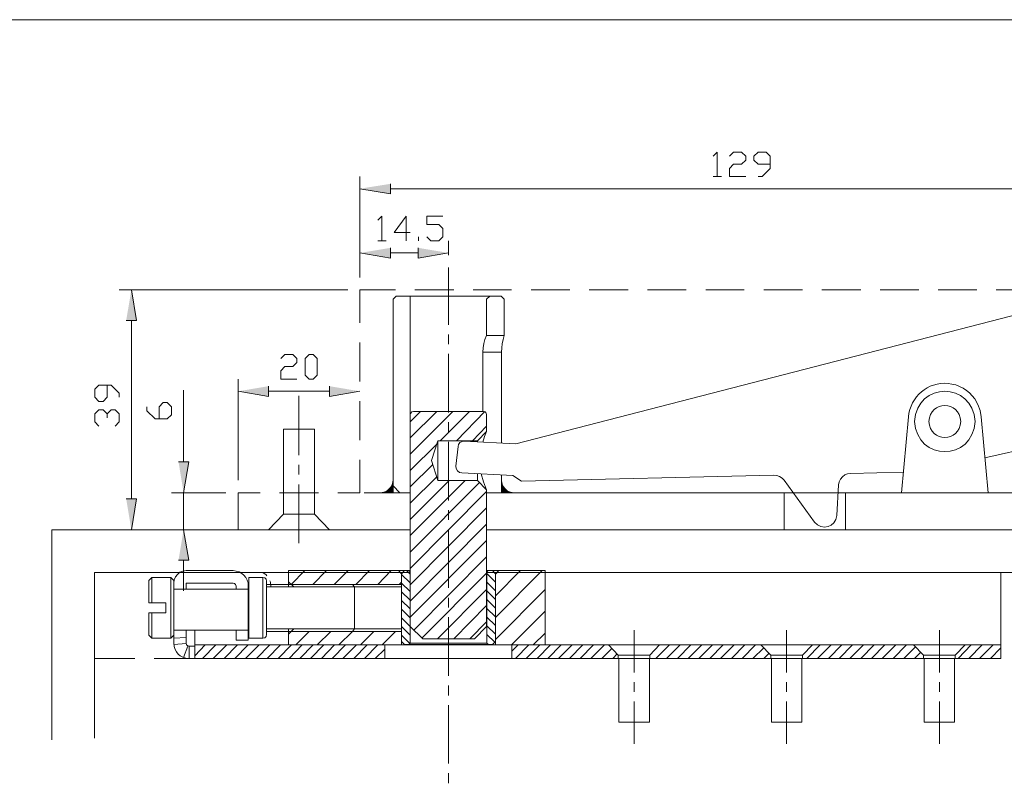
# Model space of a CAD drawing. Header units: inches. Extents: x 1352 to 2050, y -1711 to -1289.
# Tile 46 of 256: x 1417 to 1493, y -1384 to -1323. Entities that reach past the tile are written whole.
import ezdxf

# ---------------------------------------------------------------- set-up
doc = ezdxf.new("R2010")
doc.units = ezdxf.units.IN
doc.header["$MEASUREMENT"] = 0
doc.layers.add('图层 1', color=7, linetype='Continuous')

# ---------------------------------------------------------------- blocks, each defined once
blk = doc.blocks.new('block 5')
at = {"layer": '图层 1', "true_color": 0x221814}
for points in [[(1445.51, -1336.196), (1445.51, -1336.979), (1443.114, -1336.577)], [(1445.51, -1341.191), (1445.51, -1341.995), (1443.114, -1341.593)], [(1447.655, -1341.191), (1447.655, -1341.995), (1450.03, -1341.593)], [(1424.888, -1346.864), (1425.687, -1346.864), (1425.288, -1344.472)], [(1435.988, -1351.986), (1435.988, -1352.79), (1433.612, -1352.388)], [(1440.739, -1351.986), (1440.739, -1352.79), (1443.114, -1352.388)], [(1428.967, -1357.891), (1429.766, -1357.891), (1429.366, -1360.305)], [(1445.573, -1359.818), (1445.405, -1360.008), (1445.699, -1360.008)], [(1445.573, -1359.818), (1445.699, -1359.818), (1445.699, -1360.008)], [(1445.657, -1359.585), (1445.574, -1359.818), (1445.7, -1359.818)], [(1445.7, -1359.331), (1445.657, -1359.585), (1445.7, -1359.585)], [(1445.657, -1359.585), (1445.7, -1359.585), (1445.7, -1359.818)], [(1454.15, -1359.331), (1454.15, -1359.585), (1454.192, -1359.585)], [(1454.15, -1359.585), (1454.15, -1359.818), (1454.276, -1359.818)], [(1454.15, -1359.585), (1454.192, -1359.585), (1454.276, -1359.818)], [(1454.15, -1359.818), (1454.15, -1360.008), (1454.444, -1360.008)], [(1454.15, -1359.818), (1454.276, -1359.818), (1454.444, -1360.008)], [(1444.985, -1360.262), (1444.732, -1360.304), (1445.7, -1360.304)], [(1445.216, -1360.177), (1444.985, -1360.262), (1445.7, -1360.262)], [(1444.985, -1360.262), (1445.7, -1360.262), (1445.7, -1360.304)], [(1445.405, -1360.008), (1445.216, -1360.177), (1445.7, -1360.177)], [(1445.216, -1360.177), (1445.7, -1360.177), (1445.7, -1360.262)], [(1445.405, -1360.008), (1445.7, -1360.008), (1445.7, -1360.177)], [(1454.15, -1360.008), (1454.15, -1360.177), (1454.634, -1360.177)], [(1454.15, -1360.008), (1454.444, -1360.008), (1454.634, -1360.177)], [(1454.15, -1360.177), (1454.15, -1360.262), (1454.865, -1360.262)], [(1454.15, -1360.177), (1454.634, -1360.177), (1454.865, -1360.262)], [(1454.15, -1360.262), (1454.15, -1360.304), (1455.117, -1360.304)], [(1454.15, -1360.262), (1454.865, -1360.262), (1455.117, -1360.304)], [(1424.888, -1360.77), (1425.687, -1360.77), (1425.288, -1363.183)], [(1428.967, -1365.575), (1429.766, -1365.575), (1429.366, -1363.183)]]:
    blk.add_hatch(color=250, dxfattribs=at).paths.add_polyline_path(points)
at = {"layer": '图层 1', "color": 250, "lineweight": 18, "true_color": 0x221814}
for points in [[(1470.673, -1334.037), (1470.988, -1333.719), (1470.988, -1335.624)], [(1471.935, -1334.037), (1472.249, -1333.719), (1472.88, -1333.719), (1473.217, -1334.037), (1473.217, -1334.354), (1472.88, -1334.672), (1472.249, -1334.672), (1471.935, -1334.989), (1471.935, -1335.624), (1473.217, -1335.624)], [(1474.163, -1335.624), (1474.478, -1335.624), (1475.109, -1334.989), (1475.109, -1334.037), (1474.793, -1333.719), (1474.163, -1333.719), (1473.847, -1334.037), (1473.847, -1334.354), (1474.163, -1334.672), (1475.109, -1334.672)], [(1443.114, -1343.519), (1443.114, -1335.624)], [(1470.673, -1335.624), (1471.304, -1335.624)], [(1445.51, -1336.576), (1502.205, -1336.576)], [(1444.501, -1339.032), (1444.817, -1338.714), (1444.817, -1340.641)], [(1447.045, -1340.006), (1445.784, -1340.006), (1446.729, -1338.714), (1446.729, -1340.641)], [(1448.327, -1340.323), (1448.642, -1340.641), (1449.273, -1340.641), (1449.588, -1340.323), (1449.588, -1339.688), (1449.273, -1339.371), (1448.327, -1339.371), (1448.327, -1338.714), (1449.588, -1338.714)], [(1443.114, -1341.763), (1443.114, -1340.64)], [(1444.501, -1340.641), (1445.153, -1340.641)], [(1447.676, -1340.641), (1447.676, -1340.323)], [(1450.03, -1341.763), (1450.03, -1340.64)], [(1447.655, -1341.593), (1445.51, -1341.593)], [(1450.03, -1342.715), (1450.03, -1347.203)], [(1442.168, -1344.472), (1424.342, -1344.472)], [(1445.889, -1344.472), (1443.114, -1344.472)], [(1443.114, -1347.054), (1443.114, -1344.472)], [(1450.429, -1344.472), (1447.402, -1344.472)], [(1454.949, -1344.472), (1451.943, -1344.472)], [(1459.489, -1344.472), (1456.463, -1344.472)], [(1464.03, -1344.472), (1461.003, -1344.472)], [(1468.571, -1344.472), (1465.544, -1344.472)], [(1473.09, -1344.472), (1470.084, -1344.472)], [(1477.631, -1344.472), (1474.604, -1344.472)], [(1482.172, -1344.472), (1479.145, -1344.472)], [(1486.691, -1344.472), (1483.685, -1344.472)], [(1491.232, -1344.472), (1488.205, -1344.472)], [(1495.773, -1344.472), (1492.745, -1344.472)], [(1445.7, -1345.192), (1445.931, -1344.958), (1454.129, -1344.958)], [(1445.7, -1360.304), (1445.7, -1345.192)], [(1447.045, -1362.929), (1447.045, -1344.958)], [(1452.994, -1345.192), (1453.246, -1344.958)], [(1452.994, -1348.028), (1452.994, -1345.192)], [(1454.36, -1345.192), (1454.129, -1344.958)], [(1454.36, -1348.028), (1454.36, -1345.192)], [(1496.277, -1345.911), (1455.285, -1356.473)], [(1425.288, -1360.77), (1425.288, -1346.864)], [(1450.03, -1347.964), (1450.03, -1348.705)], [(1452.994, -1348.028), (1452.868, -1348.345), (1452.784, -1348.663), (1452.721, -1349.001), (1452.7, -1349.34)], [(1454.36, -1348.028), (1452.994, -1348.028)], [(1454.15, -1349.34), (1454.171, -1349.001), (1454.213, -1348.684), (1454.276, -1348.345), (1454.36, -1348.028)], [(1443.114, -1351.626), (1443.114, -1348.578)], [(1436.934, -1349.827), (1437.249, -1349.51), (1437.88, -1349.51), (1438.195, -1349.827), (1438.195, -1350.144), (1437.88, -1350.462), (1437.249, -1350.462), (1436.934, -1350.779), (1436.934, -1351.436), (1438.195, -1351.436)], [(1439.162, -1351.436), (1438.847, -1351.118), (1438.847, -1349.827), (1439.162, -1349.51), (1439.477, -1349.51), (1439.793, -1349.827), (1439.793, -1351.118), (1439.477, -1351.436), (1439.162, -1351.436)], [(1450.03, -1349.467), (1450.03, -1354.039)], [(1452.7, -1353.954), (1452.7, -1349.34)], [(1452.7, -1349.34), (1454.15, -1349.34)], [(1454.15, -1356.41), (1454.15, -1349.34)], [(1433.612, -1359.331), (1433.612, -1351.436)], [(1424.342, -1352.854), (1424.342, -1352.536), (1423.711, -1351.901), (1422.765, -1351.901), (1422.429, -1352.219), (1422.429, -1352.854), (1422.765, -1353.171), (1423.081, -1353.171), (1423.396, -1352.854), (1423.396, -1351.901)], [(1429.366, -1357.891), (1429.366, -1352.303)], [(1435.988, -1352.388), (1440.739, -1352.388)], [(1438.363, -1352.748), (1438.363, -1357.362)], [(1427.453, -1354.547), (1427.453, -1353.595), (1427.768, -1353.256), (1428.084, -1353.256), (1428.42, -1353.595), (1428.42, -1354.229), (1428.084, -1354.547), (1427.138, -1354.547), (1426.507, -1353.912), (1426.507, -1353.595)], [(1443.114, -1356.198), (1443.114, -1353.15)], [(1422.765, -1355.097), (1422.429, -1354.78), (1422.429, -1354.145), (1422.765, -1353.827), (1423.081, -1353.827), (1423.396, -1354.145), (1423.396, -1354.462)], [(1423.396, -1354.145), (1423.711, -1353.827), (1424.026, -1353.827), (1424.342, -1354.145), (1424.342, -1354.78), (1424.026, -1355.097)], [(1447.844, -1353.954), (1447.045, -1354.759)], [(1449.105, -1353.954), (1447.045, -1356.029)], [(1450.367, -1353.954), (1447.045, -1357.299)], [(1452.994, -1354.187), (1452.973, -1354.081), (1452.889, -1353.997), (1452.763, -1353.954), (1447.297, -1353.954), (1447.171, -1353.997), (1447.087, -1354.081), (1447.045, -1354.187), (1447.045, -1370.739), (1448.012, -1371.692), (1452.048, -1371.692), (1452.994, -1370.739), (1452.994, -1360.071), (1452.279, -1359.352), (1449.189, -1359.352), (1448.685, -1357.786), (1449.189, -1356.24), (1452.279, -1356.24), (1452.994, -1355.521), (1452.994, -1354.187)], [(1451.649, -1353.954), (1449.378, -1356.24)], [(1452.868, -1353.975), (1450.64, -1356.24)], [(1485.346, -1360.304), (1485.892, -1354.378)], [(1450.03, -1354.801), (1450.03, -1355.563)], [(1452.994, -1355.118), (1451.901, -1356.24)], [(1437.165, -1360.304), (1437.165, -1355.331), (1439.561, -1355.331), (1439.561, -1360.304)], [(1452.7, -1356.346), (1452.826, -1355.923), (1452.994, -1355.521)], [(1449.105, -1356.515), (1447.045, -1358.569)], [(1449.189, -1356.24), (1449.189, -1359.352)], [(1450.03, -1356.325), (1450.03, -1360.897)], [(1450.766, -1356.706), (1450.598, -1358.23)], [(1451.249, -1356.283), (1451.081, -1356.304), (1450.913, -1356.389), (1450.808, -1356.537), (1450.766, -1356.706)], [(1455.285, -1356.473), (1451.249, -1356.283)], [(1452.279, -1356.325), (1452.279, -1356.24)], [(1491.863, -1357.574), (1495.773, -1356.685)], [(1438.363, -1358.124), (1438.363, -1358.886)], [(1443.114, -1360.304), (1443.114, -1357.722)], [(1448.79, -1358.103), (1447.045, -1359.839)], [(1450.598, -1358.23), (1450.618, -1358.421), (1450.724, -1358.59), (1450.871, -1358.717), (1451.06, -1358.759)], [(1449.105, -1359.055), (1447.045, -1361.109)], [(1451.06, -1358.759), (1455.033, -1358.95), (1455.727, -1359.394)], [(1452.279, -1359.352), (1452.279, -1358.823)], [(1452.994, -1360.071), (1452.763, -1359.458), (1452.574, -1358.823)], [(1454.15, -1360.304), (1454.15, -1358.907)], [(1455.727, -1359.394), (1475.403, -1358.928)], [(1476.202, -1359.331), (1476.033, -1359.161), (1475.844, -1359.034), (1475.634, -1358.95), (1475.403, -1358.928)], [(1481.373, -1358.801), (1481.141, -1358.823), (1480.932, -1358.907), (1480.742, -1359.055), (1480.595, -1359.246), (1480.49, -1359.458), (1480.448, -1359.69)], [(1481.373, -1358.801), (1485.493, -1358.696)], [(1438.363, -1359.648), (1438.363, -1364.241)], [(1446.225, -1360.304), (1445.7, -1359.775)], [(1450.072, -1359.352), (1447.045, -1362.379)], [(1451.333, -1359.352), (1447.045, -1363.649)], [(1452.448, -1359.5), (1447.045, -1364.94)], [(1476.202, -1359.331), (1478.577, -1362.59)], [(1480.301, -1362.082), (1480.448, -1359.69)], [(1432.645, -1360.304), (1428.42, -1360.304)], [(1429.366, -1363.183), (1429.366, -1360.304)], [(1433.612, -1363.183), (1433.612, -1360.304)], [(1433.612, -1360.304), (1435.336, -1360.304)], [(1437.165, -1360.304), (1437.165, -1361.976), (1435.988, -1363.183)], [(1436.849, -1360.304), (1439.877, -1360.304)], [(1439.561, -1361.976), (1439.561, -1360.304)], [(1441.39, -1360.304), (1443.114, -1360.304)], [(1443.45, -1360.304), (1447.045, -1360.304)], [(1445.7, -1360.304), (1446.162, -1360.304)], [(1452.994, -1360.198), (1447.045, -1366.21)], [(1452.994, -1360.304), (1508.343, -1360.304)], [(1454.15, -1360.304), (1453.646, -1360.304)], [(1476.202, -1360.304), (1476.202, -1363.183)], [(1480.974, -1360.304), (1480.974, -1363.183)], [(1440.738, -1363.183), (1439.561, -1361.976), (1437.165, -1361.976)], [(1452.994, -1361.49), (1447.045, -1367.48)], [(1450.03, -1361.659), (1450.03, -1362.421)], [(1452.994, -1362.76), (1447.045, -1368.75)], [(1419.087, -1363.183), (1447.045, -1363.183)], [(1419.087, -1363.183), (1419.087, -1379.587)], [(1424.951, -1363.183), (1424.342, -1363.183)], [(1431.405, -1363.183), (1428.42, -1363.183)], [(1433.612, -1363.183), (1447.045, -1363.183)], [(1450.03, -1363.183), (1450.03, -1367.734)], [(1452.994, -1363.183), (1513.62, -1363.183)], [(1452.994, -1363.183), (1530.668, -1363.183)], [(1452.994, -1364.03), (1447.045, -1370.02)], [(1452.994, -1365.3), (1447.318, -1371.015)], [(1429.366, -1365.575), (1429.366, -1367.967)], [(1422.408, -1366.527), (1422.408, -1379.46)], [(1422.408, -1366.527), (1438.132, -1366.527)], [(1429.555, -1366.379), (1429.303, -1366.422), (1429.072, -1366.506), (1428.883, -1366.676), (1428.736, -1366.866), (1428.63, -1367.099), (1428.609, -1367.353)], [(1433.234, -1366.379), (1429.555, -1366.379)], [(1433.781, -1366.527), (1447.045, -1366.527)], [(1437.543, -1366.379), (1437.543, -1367.649)], [(1437.543, -1366.379), (1447.045, -1366.379)], [(1437.754, -1367.459), (1438.826, -1366.379)], [(1438.132, -1366.527), (1447.045, -1366.527)], [(1439.435, -1367.459), (1440.507, -1366.379)], [(1441.117, -1367.459), (1442.189, -1366.379)], [(1442.798, -1367.459), (1443.871, -1366.379)], [(1444.501, -1367.459), (1445.552, -1366.379)], [(1446.12, -1366.379), (1446.351, -1366.633)], [(1446.603, -1366.379), (1446.351, -1366.633)], [(1446.351, -1366.633), (1446.351, -1371.904)], [(1446.351, -1372.179), (1446.351, -1366.633)], [(1446.351, -1366.676), (1447.024, -1367.332)], [(1446.603, -1366.379), (1446.94, -1366.379)], [(1446.75, -1366.379), (1447.024, -1366.655)], [(1447.024, -1366.485), (1446.94, -1366.379), (1447.045, -1366.379)], [(1447.045, -1366.485), (1447.024, -1366.485)], [(1447.024, -1366.485), (1447.024, -1372.031)], [(1452.994, -1366.57), (1447.949, -1371.65)], [(1452.994, -1366.379), (1457.555, -1366.379)], [(1453.015, -1366.485), (1452.994, -1366.485)], [(1452.994, -1366.527), (1461.928, -1366.527)], [(1452.994, -1366.527), (1530.668, -1366.527)], [(1452.994, -1366.527), (1493.103, -1366.527)], [(1453.015, -1366.485), (1453.12, -1366.379)], [(1453.015, -1366.485), (1453.015, -1372.031)], [(1453.015, -1366.591), (1453.688, -1367.268)], [(1453.456, -1366.379), (1453.12, -1366.379)], [(1453.456, -1366.379), (1453.688, -1366.633)], [(1453.94, -1366.379), (1453.688, -1366.633)], [(1453.688, -1370.041), (1457.325, -1366.379)], [(1453.688, -1368.348), (1455.643, -1366.379)], [(1453.688, -1366.655), (1453.961, -1366.379)], [(1453.688, -1366.633), (1453.688, -1371.904)], [(1453.688, -1372.179), (1453.688, -1366.633)], [(1457.555, -1372.179), (1457.555, -1366.379)], [(1493.103, -1366.527), (1493.103, -1373.237)], [(1426.654, -1367.141), (1426.885, -1366.908), (1426.885, -1368.898)], [(1426.654, -1368.898), (1426.654, -1367.141)], [(1426.885, -1366.908), (1428.357, -1366.908)], [(1428.357, -1366.908), (1428.357, -1371.65)], [(1428.357, -1366.908), (1428.609, -1367.141)], [(1428.357, -1371.65), (1428.609, -1371.417), (1428.609, -1367.141)], [(1428.609, -1372.031), (1428.609, -1367.353)], [(1430.228, -1367.353), (1429.555, -1367.353)], [(1429.555, -1367.819), (1429.555, -1367.353)], [(1433.234, -1367.353), (1430.228, -1367.353)], [(1433.465, -1367.585), (1433.423, -1367.459), (1433.339, -1367.374), (1433.234, -1367.353)], [(1434.411, -1367.585), (1434.411, -1371.798), (1433.465, -1371.798)], [(1433.465, -1367.585), (1433.465, -1367.819)], [(1434.454, -1366.908), (1435.546, -1366.908)], [(1434.454, -1366.908), (1434.454, -1371.65)], [(1435.84, -1367.205), (1435.798, -1367.056), (1435.693, -1366.951), (1435.546, -1366.908)], [(1435.546, -1366.908), (1435.546, -1371.65)], [(1435.84, -1367.205), (1435.84, -1371.375)], [(1435.84, -1367.459), (1444.018, -1367.459)], [(1437.964, -1367.649), (1437.543, -1367.247)], [(1437.754, -1367.459), (1446.351, -1367.459)], [(1442.693, -1370.909), (1442.693, -1367.649), (1442.546, -1367.459)], [(1446.183, -1367.459), (1446.351, -1367.268)], [(1446.351, -1367.353), (1447.024, -1368.009)], [(1446.351, -1367.459), (1446.351, -1371.121)], [(1453.015, -1367.289), (1453.688, -1367.946)], [(1428.609, -1367.819), (1434.411, -1367.819)], [(1444.165, -1367.649), (1435.84, -1367.649)], [(1446.351, -1367.649), (1437.964, -1367.649)], [(1446.351, -1368.03), (1447.024, -1368.686)], [(1452.994, -1367.84), (1449.168, -1371.692)], [(1453.015, -1367.967), (1453.688, -1368.623)], [(1453.688, -1371.756), (1457.555, -1367.861)], [(1426.654, -1368.898), (1427.979, -1368.898)], [(1427.979, -1368.898), (1427.979, -1369.66)], [(1446.351, -1368.708), (1447.024, -1369.363)], [(1450.03, -1368.496), (1450.03, -1369.258)], [(1452.994, -1369.11), (1450.429, -1371.692)], [(1453.015, -1368.644), (1453.688, -1369.3)], [(1426.654, -1371.417), (1426.654, -1369.66)], [(1427.979, -1369.66), (1426.654, -1369.66)], [(1426.885, -1369.66), (1426.885, -1371.65)], [(1446.351, -1369.385), (1447.024, -1370.062)], [(1453.015, -1369.321), (1453.688, -1369.978)], [(1454.928, -1372.179), (1457.555, -1369.554)], [(1446.351, -1370.062), (1447.024, -1370.74)], [(1450.03, -1370.02), (1450.03, -1374.592)], [(1452.994, -1370.38), (1451.691, -1371.692)], [(1453.015, -1369.999), (1453.688, -1370.655)], [(1453.015, -1370.676), (1453.688, -1371.332)], [(1426.654, -1371.417), (1426.885, -1371.65)], [(1428.609, -1371.036), (1434.454, -1371.036)], [(1429.555, -1372.031), (1429.555, -1371.036)], [(1430.228, -1371.036), (1430.228, -1373.237)], [(1433.465, -1371.036), (1433.465, -1371.798)], [(1435.546, -1371.65), (1435.693, -1371.629), (1435.798, -1371.523), (1435.84, -1371.375)], [(1444.165, -1370.909), (1435.84, -1370.909)], [(1435.84, -1371.121), (1444.018, -1371.121)], [(1437.543, -1370.909), (1437.543, -1372.179)], [(1437.964, -1370.909), (1437.543, -1371.332)], [(1437.754, -1371.121), (1446.351, -1371.121)], [(1446.351, -1370.909), (1437.964, -1370.909)], [(1438.111, -1372.179), (1439.162, -1371.121)], [(1439.793, -1372.179), (1440.843, -1371.121)], [(1441.474, -1372.179), (1442.525, -1371.121)], [(1442.693, -1370.909), (1442.546, -1371.121)], [(1443.156, -1372.179), (1444.207, -1371.121)], [(1444.838, -1372.179), (1445.889, -1371.121)], [(1446.351, -1370.74), (1447.024, -1371.417)], [(1446.351, -1371.417), (1447.003, -1372.073)], [(1453.015, -1371.354), (1453.624, -1371.967)], [(1456.63, -1372.179), (1457.555, -1371.248)], [(1464.493, -1371.015), (1464.493, -1374.317)], [(1476.391, -1371.015), (1476.391, -1374.317)], [(1488.31, -1371.015), (1488.31, -1374.317)], [(1426.885, -1371.65), (1428.357, -1371.65)], [(1428.609, -1371.65), (1429.555, -1371.586)], [(1428.609, -1372.137), (1429.555, -1372.052)], [(1429.555, -1372.031), (1429.597, -1372.158), (1429.681, -1372.243), (1429.786, -1372.285)], [(1430.228, -1372.179), (1493.103, -1372.179)], [(1430.228, -1373.026), (1431.048, -1372.179)], [(1430.838, -1373.237), (1431.889, -1372.179)], [(1431.678, -1373.237), (1432.729, -1372.179)], [(1432.519, -1373.237), (1433.57, -1372.179)], [(1433.36, -1373.237), (1434.411, -1372.179)], [(1434.201, -1373.237), (1435.252, -1372.179)], [(1434.454, -1371.65), (1435.546, -1371.65)], [(1435.042, -1373.237), (1436.093, -1372.179)], [(1435.882, -1373.237), (1436.933, -1372.179)], [(1436.745, -1373.237), (1437.775, -1372.179)], [(1437.543, -1372.179), (1457.555, -1372.179)], [(1437.585, -1373.237), (1438.615, -1372.179)], [(1438.426, -1373.237), (1439.456, -1372.179)], [(1439.267, -1373.237), (1440.297, -1372.179)], [(1440.108, -1373.237), (1441.138, -1372.179)], [(1440.949, -1373.237), (1442, -1372.179)], [(1441.79, -1373.237), (1442.84, -1372.179)], [(1442.63, -1373.237), (1443.682, -1372.179)], [(1443.471, -1373.237), (1444.523, -1372.179)], [(1445.048, -1372.179), (1445.048, -1373.237)], [(1446.603, -1372.137), (1446.351, -1371.904)], [(1446.603, -1372.137), (1446.94, -1372.137)], [(1446.94, -1372.137), (1447.024, -1372.031)], [(1446.94, -1372.137), (1453.12, -1372.137)], [(1453.015, -1372.031), (1447.024, -1372.031)], [(1453.015, -1372.031), (1453.141, -1372.137)], [(1453.12, -1372.137), (1453.015, -1372.031)], [(1453.456, -1372.137), (1453.12, -1372.137)], [(1453.688, -1371.904), (1453.456, -1372.137)], [(1454.97, -1372.666), (1455.453, -1372.179)], [(1454.97, -1372.179), (1454.97, -1373.237)], [(1455.243, -1373.237), (1456.295, -1372.179)], [(1456.084, -1373.237), (1457.135, -1372.179)], [(1456.925, -1373.237), (1457.976, -1372.179)], [(1457.766, -1373.237), (1458.817, -1372.179)], [(1458.606, -1373.237), (1459.658, -1372.179)], [(1459.448, -1373.237), (1460.499, -1372.179)], [(1460.288, -1373.237), (1461.339, -1372.179)], [(1461.129, -1373.237), (1462.18, -1372.179)], [(1463.252, -1373.237), (1463.252, -1372.962), (1462.495, -1372.179)], [(1463.252, -1372.962), (1465.733, -1372.962), (1466.49, -1372.179)], [(1466.196, -1373.237), (1467.247, -1372.179)], [(1467.036, -1373.237), (1468.087, -1372.179)], [(1467.877, -1373.237), (1468.928, -1372.179)], [(1468.718, -1373.237), (1469.769, -1372.179)], [(1469.559, -1373.237), (1470.61, -1372.179)], [(1470.4, -1373.237), (1471.451, -1372.179)], [(1471.24, -1373.237), (1472.291, -1372.179)], [(1472.082, -1373.237), (1473.132, -1372.179)], [(1472.922, -1373.237), (1473.973, -1372.179)], [(1475.171, -1373.237), (1475.171, -1372.962), (1474.394, -1372.179)], [(1475.171, -1372.962), (1477.631, -1372.962), (1478.409, -1372.179)], [(1477.967, -1373.237), (1479.018, -1372.179)], [(1478.809, -1373.237), (1479.86, -1372.179)], [(1479.649, -1373.237), (1480.7, -1372.179)], [(1480.49, -1373.237), (1481.541, -1372.179)], [(1481.331, -1373.237), (1482.382, -1372.179)], [(1482.172, -1373.237), (1483.222, -1372.179)], [(1483.013, -1373.237), (1484.064, -1372.179)], [(1483.853, -1373.237), (1484.904, -1372.179)], [(1484.694, -1373.237), (1485.746, -1372.179)], [(1486.292, -1372.179), (1487.07, -1372.962), (1487.07, -1373.237)], [(1489.53, -1373.237), (1489.53, -1372.962), (1490.307, -1372.179)], [(1489.76, -1373.237), (1490.79, -1372.179)], [(1490.601, -1373.237), (1491.631, -1372.179)], [(1491.442, -1373.237), (1492.494, -1372.179)], [(1429.703, -1372.264), (1429.366, -1373.153)], [(1429.786, -1373.237), (1429.786, -1372.285)], [(1430.228, -1372.285), (1429.786, -1372.285)], [(1444.312, -1373.237), (1445.048, -1372.496)], [(1461.991, -1373.237), (1462.769, -1372.454)], [(1462.832, -1373.237), (1463.19, -1372.877)], [(1465.733, -1372.962), (1465.733, -1373.237)], [(1473.763, -1373.237), (1474.604, -1372.391)], [(1474.604, -1373.237), (1475.024, -1372.814)], [(1477.631, -1372.962), (1477.631, -1373.237)], [(1485.535, -1373.237), (1486.439, -1372.327)], [(1486.376, -1373.237), (1486.859, -1372.75)], [(1489.53, -1372.962), (1487.07, -1372.962)], [(1492.283, -1373.237), (1493.103, -1372.412)], [(1425.561, -1373.237), (1422.408, -1373.237)], [(1430.228, -1373.237), (1427.075, -1373.237)], [(1493.103, -1373.237), (1429.786, -1373.237)], [(1465.691, -1373.237), (1465.691, -1378.211), (1463.316, -1378.211)], [(1463.316, -1378.211), (1463.316, -1373.237)], [(1477.589, -1373.237), (1477.589, -1378.211), (1475.214, -1378.211)], [(1475.214, -1378.211), (1475.214, -1373.237)], [(1489.487, -1373.237), (1489.487, -1378.211), (1487.112, -1378.211)], [(1487.112, -1378.211), (1487.112, -1373.237)], [(1464.493, -1375.079), (1464.493, -1375.841)], [(1476.391, -1375.079), (1476.391, -1375.841)], [(1488.31, -1375.079), (1488.31, -1375.841)], [(1450.03, -1375.354), (1450.03, -1376.116)], [(1464.493, -1376.603), (1464.493, -1379.905)], [(1476.391, -1376.603), (1476.391, -1379.905)], [(1488.31, -1376.603), (1488.31, -1379.905)], [(1450.03, -1376.878), (1450.03, -1381.429)], [(1450.03, -1382.191), (1450.03, -1382.953)]]:
    blk.add_lwpolyline(points, dxfattribs=at)
at = {"layer": '图层 1', "lineweight": 0}
for points in [[(1445.51, -1336.196), (1445.51, -1336.979), (1443.114, -1336.577)], [(1445.51, -1341.191), (1445.51, -1341.995), (1443.114, -1341.593)], [(1447.655, -1341.191), (1447.655, -1341.995), (1450.03, -1341.593)], [(1424.888, -1346.864), (1425.687, -1346.864), (1425.288, -1344.472)], [(1435.988, -1351.986), (1435.988, -1352.79), (1433.612, -1352.388)], [(1440.739, -1351.986), (1440.739, -1352.79), (1443.114, -1352.388)], [(1428.967, -1357.891), (1429.766, -1357.891), (1429.366, -1360.305)], [(1445.573, -1359.818), (1445.405, -1360.008), (1445.699, -1360.008)], [(1445.573, -1359.818), (1445.699, -1359.818), (1445.699, -1360.008)], [(1445.657, -1359.585), (1445.574, -1359.818), (1445.7, -1359.818)], [(1445.7, -1359.331), (1445.657, -1359.585), (1445.7, -1359.585)], [(1445.657, -1359.585), (1445.7, -1359.585), (1445.7, -1359.818)], [(1454.15, -1359.331), (1454.15, -1359.585), (1454.192, -1359.585)], [(1454.15, -1359.585), (1454.15, -1359.818), (1454.276, -1359.818)], [(1454.15, -1359.585), (1454.192, -1359.585), (1454.276, -1359.818)], [(1454.15, -1359.818), (1454.15, -1360.008), (1454.444, -1360.008)], [(1454.15, -1359.818), (1454.276, -1359.818), (1454.444, -1360.008)], [(1444.985, -1360.262), (1444.732, -1360.304), (1445.7, -1360.304)], [(1445.216, -1360.177), (1444.985, -1360.262), (1445.7, -1360.262)], [(1444.985, -1360.262), (1445.7, -1360.262), (1445.7, -1360.304)], [(1445.405, -1360.008), (1445.216, -1360.177), (1445.7, -1360.177)], [(1445.216, -1360.177), (1445.7, -1360.177), (1445.7, -1360.262)], [(1445.405, -1360.008), (1445.7, -1360.008), (1445.7, -1360.177)], [(1454.15, -1360.008), (1454.15, -1360.177), (1454.634, -1360.177)], [(1454.15, -1360.008), (1454.444, -1360.008), (1454.634, -1360.177)], [(1454.15, -1360.177), (1454.15, -1360.262), (1454.865, -1360.262)], [(1454.15, -1360.177), (1454.634, -1360.177), (1454.865, -1360.262)], [(1454.15, -1360.262), (1454.15, -1360.304), (1455.117, -1360.304)], [(1454.15, -1360.262), (1454.865, -1360.262), (1455.117, -1360.304)], [(1424.888, -1360.77), (1425.687, -1360.77), (1425.288, -1363.183)], [(1428.967, -1365.575), (1429.766, -1365.575), (1429.366, -1363.183)]]:
    blk.add_lwpolyline(points, dxfattribs=at)
at = {"layer": '图层 1', "color": 253, "lineweight": 18, "true_color": 0x9f9fa0}
for points in [[(1435.861, -1366.781), (1435.798, -1366.718), (1435.546, -1366.527)], [(1436.177, -1367.586), (1436.135, -1367.268), (1436.093, -1367.183)]]:
    blk.add_lwpolyline(points, dxfattribs=at)
at = {"layer": '图层 1', "color": 250, "lineweight": 18, "true_color": 0x221814}
for points, knots in [([(1492.115, -1360.304), (1492.115, -1360.304), (1491.568, -1354.378), (1491.568, -1354.378), (1491.568, -1354.378), (1491.484, -1353.891), (1491.484, -1353.891), (1491.484, -1353.891), (1491.316, -1353.425), (1491.316, -1353.425), (1491.316, -1353.425), (1491.064, -1352.981), (1491.064, -1352.981), (1490.601, -1352.297), (1489.799, -1351.84), (1488.983, -1351.774), (1487.405, -1351.64), (1486.036, -1352.787), (1485.892, -1354.378)], [0, 0, 0, 0, 1, 1, 1, 2, 2, 2, 3, 3, 3, 4, 4, 4, 5, 5, 5, 6, 6, 6, 6]), ([(1491.085, -1354.737), (1490.919, -1351.592), (1486.542, -1351.592), (1486.376, -1354.737), (1486.519, -1357.882), (1490.942, -1357.882), (1491.085, -1354.737)], [0, 0, 0, 0, 1, 1, 1, 2, 2, 2, 2]), ([(1489.97, -1354.737), (1489.912, -1353.083), (1487.549, -1353.083), (1487.49, -1354.737), (1487.567, -1356.393), (1489.894, -1356.393), (1489.97, -1354.737)], [0, 0, 0, 0, 1, 1, 1, 2, 2, 2, 2])]:
    blk.add_open_spline(points, degree=3, knots=knots, dxfattribs=at)
for points in [[(1444.733, -1360.304), (1445.258, -1360.3), (1445.695, -1359.859), (1445.7, -1359.331)], [(1454.15, -1359.331), (1454.155, -1359.859), (1454.592, -1360.3), (1455.117, -1360.304)], [(1478.577, -1362.59), (1479.119, -1363.305), (1480.242, -1362.987), (1480.301, -1362.082)], [(1434.411, -1367.585), (1434.413, -1366.911), (1433.896, -1366.402), (1433.234, -1366.379)], [(1428.609, -1372.031), (1428.635, -1372.757), (1429.065, -1373.201), (1429.786, -1373.237)]]:
    blk.add_open_spline(points, degree=3, dxfattribs=at)
blk = doc.blocks.new('block 3')
at = {"layer": '图层 1', "color": 250, "lineweight": 18, "true_color": 0x221814}
blk.add_lwpolyline([(1634.072, -1697.637), (1634.072, -1323.39), (1370.149, -1323.39)], dxfattribs=at)
at = {"layer": '图层 1'}
blk.add_blockref('block 5', (0, 0), dxfattribs=at)
blk = doc.blocks.new('block 2')
at = {"layer": '图层 1'}
blk.add_blockref('block 3', (0, 0), dxfattribs=at)

msp = doc.modelspace()

# ---------------------------------------------------------------- block references
at = {"layer": '图层 1'}
msp.add_blockref('block 2', (0, 0), dxfattribs=at)

doc.saveas('drawing.dxf')
